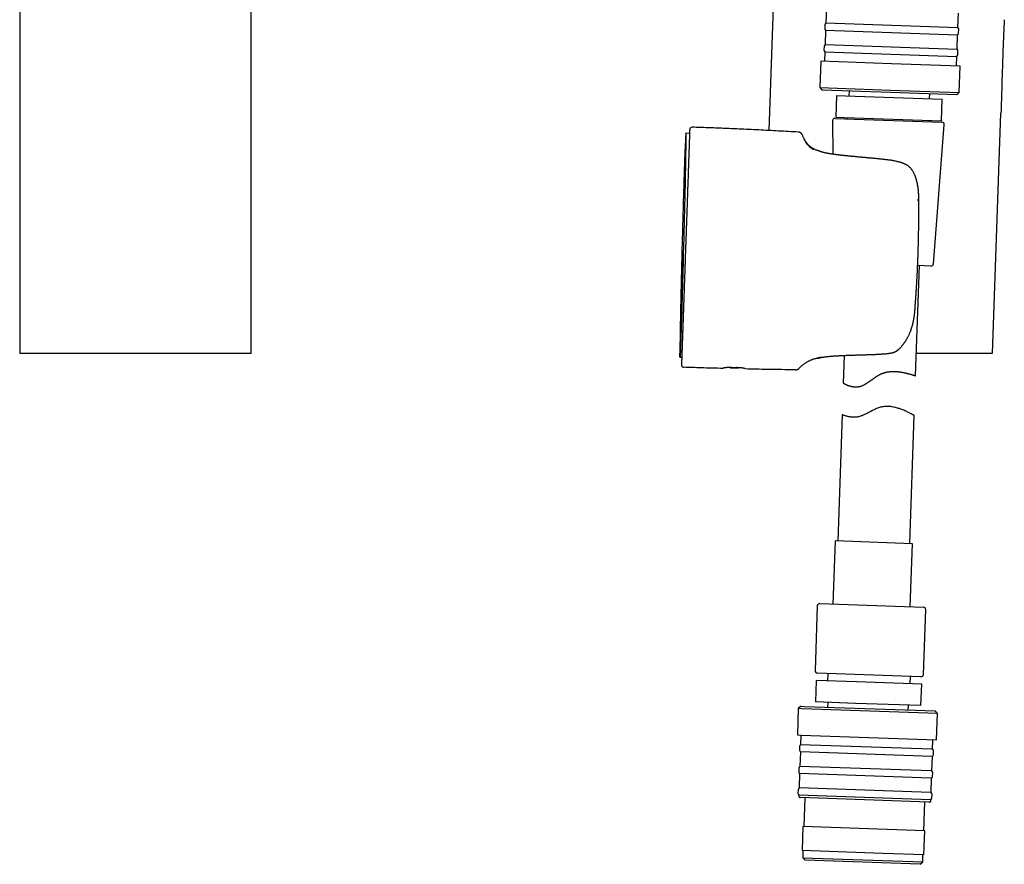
# Model space of a CAD drawing. Header units: millimetres. Extents: x 8 to 785, y 12 to 916.
# Tile 29 of 46: x 464 to 669, y 540 to 715. Entities that reach past the tile are written whole.
import ezdxf

# ---------------------------------------------------------------- set-up
doc = ezdxf.new("R2010")
doc.units = ezdxf.units.MM

msp = doc.modelspace()

# ---------------------------------------------------------------- linework, layer by layer
at = {"color": 7, "linetype": 'Continuous', "lineweight": 30}
for p, q in [((622.14, 765.14), (619.6, 692.25)), ((463.65, 732.28), (463.65, 645.87)), ((511.85, 645.87), (511.85, 732.29)), ((631.58, 717.64), (631.47, 714.64)), ((658.95, 713.68), (659.06, 716.68)), ((631.26, 714.25), (631.23, 713.55)), ((631.47, 714.64), (658.95, 713.68)), ((668.63, 715.31), (668.61, 715.05)), ((631.42, 713.14), (631.31, 710.14)), ((631.42, 713.14), (658.9, 712.18)), ((658.8, 709.18), (658.9, 712.18)), ((659.12, 712.57), (659.14, 713.27)), ((631.1, 709.75), (631.08, 709.05)), ((631.31, 710.14), (658.8, 709.18)), ((631.26, 708.64), (631.19, 706.64)), ((631.26, 708.64), (658.75, 707.68)), ((658.68, 705.68), (658.75, 707.68)), ((658.96, 708.08), (658.98, 708.78)), ((630.44, 706.67), (630.25, 701.17)), ((645.15, 706.16), (630.44, 706.67)), ((659.43, 705.66), (645.15, 706.16)), ((659.23, 700.16), (659.43, 705.66)), ((630.25, 701.17), (630.73, 700.66)), ((630.25, 701.17), (644.96, 700.66)), ((644.94, 700.16), (630.73, 700.66)), ((633.7, 699.55), (633.54, 695.06)), ((633.7, 699.55), (635.55, 699.49)), ((635.55, 699.49), (655.68, 698.79)), ((636.33, 700.46), (636.29, 699.46)), ((658.72, 699.68), (644.94, 700.16)), ((644.96, 700.66), (659.23, 700.16)), ((653.08, 698.88), (653.12, 699.88)), ((658.72, 699.68), (659.23, 700.16)), ((655.53, 694.29), (655.68, 698.79)), ((633.54, 695.06), (635.39, 694.99)), ((635.39, 694.99), (655.53, 694.29)), ((635.93, 694.97), (635.92, 694.67)), ((666.18, 645.87), (667.92, 695.83)), ((632.88, 694.26), (632.94, 687.31)), ((633.4, 694.76), (655.64, 693.98)), ((653.13, 694.07), (653.14, 694.37)), ((653.86, 664.51), (656.12, 693.44)), ((603.1, 691.65), (602.34, 691.67)), ((625.75, 691.91), (625.74, 691.92)), ((626.62, 691.28), (626.62, 691.26)), ((602.2, 686.57), (602.22, 686.57)), ((602.88, 685.19), (602.88, 685.18)), ((602.11, 682.37), (602.09, 682.37)), ((602.6, 677.18), (602.6, 677.16)), ((650.81, 677.7), (650.81, 677.7)), ((601.59, 670.08), (601.49, 666.48)), ((601.87, 666.47), (601.97, 670.07)), ((650.67, 666.29), (650.67, 666.29)), ((601.49, 659.88), (601.57, 662.88)), ((601.61, 662.88), (601.53, 659.88)), ((650.17, 641.19), (650.97, 664.13)), ((653.34, 664.05), (650.58, 664.14)), ((601.95, 658.79), (601.95, 658.76)), ((601.67, 650.76), (601.67, 650.75)), ((601.1, 645.1), (601.14, 646.88)), ((601.14, 646.88), (601.2, 646.88)), ((601.2, 646.88), (601.15, 645.09)), ((645.19, 645.98), (645.18, 645.97)), ((601.15, 645.09), (601.1, 645.1)), ((601.15, 645.09), (601.48, 645.08)), ((635.31, 645.45), (635.11, 639.68)), ((611.6, 642.83), (611.52, 642.93)), ((611.57, 642.93), (611.65, 642.83)), ((611.6, 642.83), (611.65, 642.83)), ((611.65, 642.83), (613.19, 642.79)), ((611.86, 642.93), (612.96, 642.9)), ((613.23, 642.89), (613.19, 642.79)), ((625.17, 642.45), (625.17, 642.44)), ((634.88, 633.11), (633.96, 606.81)), ((648.95, 606.29), (649.88, 632.94)), ((633.41, 606.83), (632.95, 593.71)), ((649.5, 606.27), (633.41, 606.83)), ((649.04, 593.15), (649.5, 606.27)), ((629.69, 593.33), (629.22, 579.84)), ((630.2, 593.81), (651.79, 593.06)), ((651.8, 579.05), (652.27, 592.54)), ((651.28, 578.57), (629.7, 579.32)), ((631.89, 579.24), (631.84, 577.74)), ((649.04, 577.14), (649.09, 578.64)), ((629.45, 577.83), (629.29, 573.33)), ((637.82, 577.53), (629.45, 577.83)), ((651.43, 577.06), (637.82, 577.53)), ((651.28, 572.56), (651.43, 577.06)), ((625.74, 571.95), (625.55, 566.46)), ((626.26, 572.44), (625.74, 571.95)), ((626.54, 571.93), (625.74, 571.95)), ((626.26, 572.44), (627.03, 572.41)), ((654.72, 570.94), (626.54, 571.93)), ((627.03, 572.41), (654.24, 571.46)), ((637.66, 573.04), (629.29, 573.33)), ((631.89, 573.24), (631.85, 572.24)), ((651.28, 572.56), (637.66, 573.04)), ((648.64, 571.65), (648.68, 572.65)), ((654.72, 570.94), (654.24, 571.46)), ((654.53, 565.44), (654.72, 570.94)), ((625.55, 566.46), (626.35, 566.43)), ((626.3, 566.43), (626.23, 564.43)), ((626.35, 566.43), (654.53, 565.44)), ((626.01, 564.04), (625.99, 563.34)), ((653.57, 563.48), (626.23, 564.43)), ((653.71, 563.47), (653.78, 565.47)), ((626.17, 562.93), (626.07, 559.93)), ((653.52, 561.98), (626.17, 562.93)), ((653.66, 561.97), (653.52, 561.98)), ((653.55, 558.97), (653.66, 561.97)), ((653.71, 563.47), (653.57, 563.48)), ((653.87, 562.37), (653.9, 563.06)), ((653.42, 558.98), (626.07, 559.93)), ((625.86, 559.54), (625.83, 558.84)), ((626.02, 558.44), (625.91, 555.44)), ((653.36, 557.48), (626.02, 558.44)), ((653.55, 558.97), (653.42, 558.98)), ((653.71, 557.87), (653.74, 558.57)), ((653.5, 557.48), (653.36, 557.48)), ((653.4, 554.48), (653.5, 557.48)), ((625.7, 555.04), (625.67, 554.34)), ((625.86, 553.94), (625.85, 553.74)), ((653.21, 552.98), (625.86, 553.94)), ((653.26, 554.48), (625.91, 555.44)), ((653.4, 554.48), (653.26, 554.48)), ((653.56, 553.37), (653.58, 554.07)), ((652.89, 552.49), (626.14, 553.43)), ((627.09, 553.39), (626.88, 547.4)), ((651.87, 546.53), (652.08, 552.52)), ((653.03, 552.49), (652.89, 552.49)), ((653.34, 552.98), (653.21, 552.98)), ((653.34, 552.78), (653.34, 552.98)), ((626.68, 547.41), (626.51, 542.41)), ((652.07, 546.52), (626.68, 547.41)), ((651.89, 541.52), (652.07, 546.52)), ((643.36, 541.82), (626.51, 542.41)), ((626.71, 542.4), (626.66, 540.9)), ((651.89, 541.52), (643.36, 541.82)), ((651.64, 540.03), (651.69, 541.53)), ((626.66, 540.9), (627.14, 540.38)), ((626.66, 540.9), (651.64, 540.03)), ((651.12, 539.55), (627.14, 540.38)), ((651.12, 539.55), (651.64, 540.03))]:
    msp.add_line(p, q, dxfattribs=at)
at = {"color": 7, "linetype": 'Continuous', "lineweight": 30, "flags": 128}
for points in [[(601.97, 670.07), (601.98, 670.64), (602, 671.2), (602.01, 671.76), (602.03, 672.33), (602.04, 672.89), (602.06, 673.45), (602.07, 674.01), (602.08, 674.56), (602.1, 675.11), (602.11, 675.66), (602.12, 676.2), (602.13, 676.74), (602.15, 677.28), (602.16, 677.81), (602.17, 678.33), (602.18, 678.85), (602.19, 679.37), (602.2, 679.87), (602.22, 680.37), (602.23, 680.87), (602.24, 681.35), (602.25, 681.83), (602.26, 682.3), (602.26, 682.76), (602.27, 683.22), (602.28, 683.66), (602.29, 684.09), (602.3, 684.52), (602.31, 684.93), (602.31, 685.34), (602.32, 685.73), (602.33, 686.12), (602.33, 686.49), (602.34, 686.85), (602.34, 687.2), (602.35, 687.54), (602.35, 687.87), (602.36, 688.18), (602.36, 688.48), (602.36, 688.77), (602.37, 689.05), (602.37, 689.31), (602.37, 689.56), (602.37, 689.8), (602.37, 690.02), (602.37, 690.23), (602.37, 690.43), (602.37, 690.61), (602.37, 690.78), (602.37, 690.93), (602.37, 691.07), (602.37, 691.19), (602.37, 691.31), (602.37, 691.4), (602.36, 691.48), (602.36, 691.55), (602.36, 691.6), (602.35, 691.64), (602.35, 691.66), (602.34, 691.67), (602.34, 691.66), (602.33, 691.64), (602.33, 691.6), (602.32, 691.55), (602.31, 691.48), (602.31, 691.4), (602.3, 691.31), (602.29, 691.2), (602.28, 691.07), (602.27, 690.93), (602.27, 690.78), (602.26, 690.61), (602.25, 690.43), (602.24, 690.24), (602.23, 690.03), (602.22, 689.8), (602.21, 689.57), (602.2, 689.32), (602.18, 689.05), (602.17, 688.78), (602.16, 688.49), (602.15, 688.19), (602.14, 687.87), (602.12, 687.55), (602.11, 687.21), (602.1, 686.86), (602.08, 686.5), (602.07, 686.12), (602.06, 685.74), (602.04, 685.35), (602.03, 684.94), (602.01, 684.53), (602, 684.1), (601.99, 683.67), (601.97, 683.22), (601.96, 682.77), (601.94, 682.31), (601.93, 681.84), (601.91, 681.36), (601.9, 680.88), (601.88, 680.38), (601.86, 679.88), (601.85, 679.38), (601.83, 678.86), (601.82, 678.34), (601.8, 677.82), (601.79, 677.29), (601.77, 676.75), (601.76, 676.21), (601.74, 675.67), (601.72, 675.12), (601.71, 674.57), (601.69, 674.01), (601.68, 673.46), (601.66, 672.9), (601.65, 672.34), (601.63, 671.77), (601.62, 671.21), (601.6, 670.65), (601.59, 670.08)], [(601.49, 666.48), (601.48, 666.17), (601.48, 665.86), (601.47, 665.55), (601.46, 665.23), (601.45, 664.92), (601.44, 664.61), (601.44, 664.3), (601.43, 663.99), (601.42, 663.68), (601.41, 663.37), (601.41, 663.06), (601.4, 662.75), (601.39, 662.45), (601.38, 662.14), (601.38, 661.84), (601.37, 661.53), (601.36, 661.23), (601.35, 660.93), (601.35, 660.63), (601.34, 660.33), (601.33, 660.03), (601.33, 659.73), (601.32, 659.43), (601.31, 659.14), (601.31, 658.85), (601.3, 658.56), (601.29, 658.27), (601.29, 657.98), (601.28, 657.69), (601.27, 657.41), (601.27, 657.13), (601.26, 656.85), (601.25, 656.57), (601.25, 656.29), (601.24, 656.02), (601.24, 655.75), (601.23, 655.48), (601.23, 655.21), (601.22, 654.94), (601.22, 654.68), (601.21, 654.42), (601.2, 654.16), (601.2, 653.91), (601.19, 653.65), (601.19, 653.41), (601.18, 653.16), (601.18, 652.91), (601.18, 652.67), (601.17, 652.43), (601.17, 652.2), (601.16, 651.97), (601.16, 651.74), (601.15, 651.51), (601.15, 651.29), (601.15, 651.07), (601.14, 650.85), (601.14, 650.64), (601.14, 650.42), (601.13, 650.22), (601.13, 650.01), (601.13, 649.81), (601.12, 649.62), (601.12, 649.42), (601.12, 649.23), (601.11, 649.05), (601.11, 648.87), (601.11, 648.69), (601.11, 648.51), (601.11, 648.34), (601.1, 648.17), (601.1, 648.01), (601.1, 647.85), (601.1, 647.69), (601.1, 647.54), (601.09, 647.39), (601.09, 647.25), (601.09, 647.11), (601.09, 646.97), (601.09, 646.84), (601.09, 646.71), (601.09, 646.59), (601.09, 646.47), (601.09, 646.36), (601.09, 646.24), (601.09, 646.14), (601.09, 646.03), (601.09, 645.94), (601.09, 645.84), (601.09, 645.75), (601.09, 645.67), (601.09, 645.59), (601.09, 645.51), (601.09, 645.44), (601.09, 645.37), (601.09, 645.31), (601.09, 645.25), (601.09, 645.19), (601.1, 645.14), (601.1, 645.1)], [(601.15, 645.09), (601.15, 645.14), (601.16, 645.19), (601.16, 645.24), (601.17, 645.3), (601.17, 645.36), (601.18, 645.43), (601.18, 645.5), (601.18, 645.58), (601.19, 645.66), (601.19, 645.75), (601.2, 645.84), (601.2, 645.93), (601.21, 646.03), (601.22, 646.13), (601.22, 646.24), (601.23, 646.35), (601.23, 646.46), (601.24, 646.58), (601.24, 646.71), (601.25, 646.83), (601.25, 646.97), (601.26, 647.1), (601.27, 647.24), (601.27, 647.39), (601.28, 647.53), (601.29, 647.68), (601.29, 647.84), (601.3, 648), (601.31, 648.16), (601.31, 648.33), (601.32, 648.5), (601.33, 648.68), (601.33, 648.86), (601.34, 649.04), (601.35, 649.22), (601.35, 649.41), (601.36, 649.61), (601.37, 649.8), (601.38, 650), (601.38, 650.21), (601.39, 650.41), (601.4, 650.62), (601.41, 650.84), (601.41, 651.05), (601.42, 651.27), (601.43, 651.5), (601.44, 651.72), (601.45, 651.95), (601.45, 652.19), (601.46, 652.42), (601.47, 652.66), (601.48, 652.9), (601.49, 653.15), (601.49, 653.39), (601.5, 653.64), (601.51, 653.9), (601.52, 654.15), (601.53, 654.41), (601.53, 654.67), (601.54, 654.93), (601.55, 655.2), (601.56, 655.46), (601.57, 655.73), (601.58, 656.01), (601.59, 656.28), (601.59, 656.56), (601.6, 656.83), (601.61, 657.11), (601.62, 657.4), (601.63, 657.68), (601.64, 657.97), (601.65, 658.25), (601.65, 658.54), (601.66, 658.84), (601.67, 659.13), (601.68, 659.42), (601.69, 659.72), (601.7, 660.02), (601.71, 660.31), (601.71, 660.61), (601.72, 660.91), (601.73, 661.22), (601.74, 661.52), (601.75, 661.82), (601.76, 662.13), (601.77, 662.44), (601.77, 662.74), (601.78, 663.05), (601.79, 663.36), (601.8, 663.67), (601.81, 663.98), (601.82, 664.29), (601.83, 664.6), (601.83, 664.91), (601.84, 665.22), (601.85, 665.53), (601.86, 665.85), (601.87, 666.16), (601.87, 666.47)], [(601.57, 662.88), (601.57, 662.97), (601.58, 663.07), (601.58, 663.17), (601.58, 663.26), (601.58, 663.36), (601.59, 663.45), (601.59, 663.55), (601.59, 663.64), (601.59, 663.73), (601.6, 663.81), (601.6, 663.9), (601.6, 663.98), (601.61, 664.06), (601.61, 664.14), (601.61, 664.22), (601.61, 664.29), (601.62, 664.36), (601.62, 664.43), (601.62, 664.49), (601.62, 664.55), (601.62, 664.61), (601.63, 664.66), (601.63, 664.71), (601.63, 664.76), (601.63, 664.8), (601.63, 664.84), (601.64, 664.87), (601.64, 664.9), (601.64, 664.92), (601.64, 664.94), (601.64, 664.96), (601.64, 664.97), (601.64, 664.97), (601.64, 664.98), (601.65, 664.97), (601.65, 664.97), (601.65, 664.96), (601.65, 664.94), (601.65, 664.92), (601.65, 664.9), (601.65, 664.87), (601.65, 664.83), (601.65, 664.8), (601.65, 664.76), (601.65, 664.71), (601.65, 664.66), (601.65, 664.61), (601.64, 664.55), (601.64, 664.49), (601.64, 664.43), (601.64, 664.36), (601.64, 664.29), (601.64, 664.22), (601.64, 664.14), (601.64, 664.06), (601.63, 663.98), (601.63, 663.9), (601.63, 663.81), (601.63, 663.73), (601.63, 663.64), (601.62, 663.54), (601.62, 663.45), (601.62, 663.36), (601.62, 663.26), (601.62, 663.17), (601.61, 663.07), (601.61, 662.97), (601.61, 662.88)], [(601.53, 659.88), (601.53, 659.78), (601.52, 659.68), (601.52, 659.59), (601.52, 659.49), (601.52, 659.4), (601.51, 659.3), (601.51, 659.21), (601.51, 659.12), (601.51, 659.03), (601.5, 658.94), (601.5, 658.86), (601.5, 658.77), (601.5, 658.69), (601.49, 658.61), (601.49, 658.54), (601.49, 658.46), (601.49, 658.39), (601.48, 658.33), (601.48, 658.26), (601.48, 658.2), (601.48, 658.15), (601.47, 658.09), (601.47, 658.04), (601.47, 658), (601.47, 657.96), (601.47, 657.92), (601.46, 657.89), (601.46, 657.86), (601.46, 657.83), (601.46, 657.81), (601.46, 657.8), (601.46, 657.79), (601.46, 657.78), (601.46, 657.78), (601.46, 657.78), (601.45, 657.79), (601.45, 657.8), (601.45, 657.82), (601.45, 657.84), (601.45, 657.86), (601.45, 657.89), (601.45, 657.92), (601.45, 657.96), (601.45, 658), (601.45, 658.04), (601.45, 658.09), (601.46, 658.15), (601.46, 658.2), (601.46, 658.26), (601.46, 658.33), (601.46, 658.39), (601.46, 658.46), (601.46, 658.54), (601.46, 658.61), (601.46, 658.69), (601.47, 658.77), (601.47, 658.86), (601.47, 658.94), (601.47, 659.03), (601.47, 659.12), (601.48, 659.21), (601.48, 659.3), (601.48, 659.4), (601.48, 659.49), (601.49, 659.59), (601.49, 659.69), (601.49, 659.78), (601.49, 659.88)], [(629.69, 644.85), (629.76, 644.87), (629.77, 644.87)], [(625.87, 642.73), (625.87, 642.73), (625.92, 642.78)], [(649.88, 632.94), (649.88, 632.94), (649.87, 632.95), (649.85, 632.96), (649.82, 632.98), (649.77, 633), (649.72, 633.03), (649.66, 633.07), (649.58, 633.11), (649.5, 633.16), (649.4, 633.21), (649.3, 633.26), (649.19, 633.32), (649.07, 633.38), (648.94, 633.45), (648.8, 633.52), (648.65, 633.59), (648.5, 633.67), (648.32, 633.75), (648.13, 633.84), (647.94, 633.93), (647.73, 634.02), (647.51, 634.11), (647.29, 634.19), (647.05, 634.28), (646.81, 634.37), (646.6, 634.43), (646.39, 634.5), (646.17, 634.56), (645.94, 634.61), (645.71, 634.67), (645.47, 634.71), (645.22, 634.75), (644.97, 634.79), (644.78, 634.8), (644.59, 634.82), (644.4, 634.82), (644.2, 634.83), (644, 634.82), (643.8, 634.81), (643.6, 634.79), (643.39, 634.77), (643.2, 634.73), (643, 634.7), (642.81, 634.65), (642.61, 634.59), (642.41, 634.53), (642.22, 634.46), (642.03, 634.38), (641.84, 634.3), (641.67, 634.22), (641.5, 634.14), (641.17, 633.97), (640.85, 633.8), (640.52, 633.62), (640.2, 633.45), (640.04, 633.36), (639.87, 633.28), (639.71, 633.2), (639.55, 633.12), (639.38, 633.05), (639.22, 632.98), (639.04, 632.9), (638.85, 632.84), (638.67, 632.78), (638.49, 632.73), (638.3, 632.68), (638.12, 632.65), (637.94, 632.62), (637.76, 632.6), (637.59, 632.59), (637.43, 632.58), (637.27, 632.58), (637.11, 632.59), (636.95, 632.6), (636.81, 632.61), (636.66, 632.62), (636.52, 632.64), (636.38, 632.67), (636.24, 632.69), (636.11, 632.72), (635.99, 632.75), (635.83, 632.79), (635.68, 632.83), (635.58, 632.86), (635.48, 632.89), (635.39, 632.92), (635.31, 632.94), (635.24, 632.97), (635.17, 632.99), (635.11, 633.02), (635.05, 633.04), (634.99, 633.06), (634.94, 633.08), (634.91, 633.09), (634.89, 633.1), (634.88, 633.1), (634.88, 633.11), (634.88, 633.11)]]:
    msp.add_lwpolyline(points, dxfattribs=at)
at = {"color": 7, "linetype": 'Continuous', "lineweight": 30}
for centre, radius, start, end in [((631.73, 713.53), 0.5, 178, 231.1301), ((631.76, 714.23), 0.5, 124.8699, 178), ((658.64, 713.29), 0.5, 358, 51.1301), ((658.62, 712.59), 0.5, 304.8699, 358), ((631.6, 709.73), 0.5, 124.8699, 178), ((631.58, 709.03), 0.5, 178, 231.1301), ((658.46, 708.09), 0.5, 304.8699, 358), ((658.48, 708.79), 0.5, 358, 51.1301), ((603.63, 692.44), 0.5, 87.9713, 178), ((633.38, 694.26), 0.5, 88, 180.4813), ((655.63, 693.48), 0.5, 355.5187, 88), ((697.7, 681.97), 95.61, 177.2415, 179.7585), ((506.61, 686.97), 95.61, 357.2415, 359.7585), ((653.36, 664.55), 0.5, 268, 355.5187), ((644.98, 646.95), 1, 279.1048, 281.5572), ((601.92, 643.47), 0.5, 178, 268.0287), ((625.18, 643.44), 1, 269.3619, 302.5924), ((630.19, 593.31), 0.5, 88, 178), ((651.77, 592.56), 0.5, 358, 88), ((629.72, 579.82), 0.5, 178, 268), ((651.3, 579.07), 0.5, 268, 358), ((626.51, 564.02), 0.5, 124.8699, 178), ((626.49, 563.32), 0.5, 178, 231.1301), ((653.37, 562.38), 0.5, 304.8699, 358), ((653.4, 563.08), 0.5, 358, 51.1301), ((626.36, 559.52), 0.5, 124.8699, 178), ((626.33, 558.82), 0.5, 178, 231.1301), ((653.21, 557.89), 0.5, 304.8699, 358), ((653.24, 558.59), 0.5, 358, 51.1301), ((626.17, 554.33), 0.5, 178, 231.1301), ((626.2, 555.03), 0.5, 124.8699, 178), ((626.15, 553.73), 0.3, 178, 268), ((653.08, 554.09), 0.5, 358, 51.1301), ((653.04, 552.79), 0.3, 268, 358), ((653.06, 553.39), 0.5, 304.8699, 358)]:
    msp.add_arc(centre, radius, start, end, dxfattribs=at)
for points, knots in [([(668.61, 715.05), (668.57, 714.33), (668.5, 712.9), (668.41, 710.74), (668.32, 708.59), (668.25, 706.44), (668.18, 704.07), (668.1, 701.47), (668.02, 698.65), (667.95, 696.77), (667.92, 695.83)], [0, 0, 0, 0, 0.111996, 0.223989, 0.335984, 0.447983, 0.559985, 0.706658, 0.853331, 1, 1, 1, 1]), ([(625.74, 691.92), (624.37, 691.99), (621.62, 692.15), (617.49, 692.36), (613.67, 692.54), (610.13, 692.69), (606.89, 692.83), (604.73, 692.9), (603.65, 692.94)], [0, 0, 0, 0, 0.1866766, 0.3733505, 0.5600199, 0.7066846, 0.8533449, 1, 1, 1, 1]), ([(603.13, 692.46), (603.13, 692.46), (603.13, 692.46), (603.13, 692.44), (603.13, 692.4), (603.13, 692.36), (603.12, 692.3), (603.12, 692.23), (603.12, 692.15), (603.12, 692.05), (603.11, 691.95), (603.11, 691.86), (603.11, 691.77), (603.1, 691.67), (603.1, 691.57), (603.1, 691.47), (603.09, 691.35), (603.09, 691.22), (603.08, 691.06), (603.08, 690.88), (603.07, 690.69), (603.06, 690.55), (603.06, 690.48)], [0, 0, 0, 0, 0.055288, 0.110691, 0.166246, 0.221986, 0.277947, 0.333156, 0.388643, 0.444439, 0.500574, 0.539971, 0.579429, 0.61896, 0.658573, 0.698278, 0.738086, 0.778005, 0.833095, 0.888442, 0.944068, 1, 1, 1, 1]), ([(626.62, 691.26), (626.62, 691.27), (626.61, 691.28), (626.61, 691.3), (626.6, 691.32), (626.58, 691.35), (626.57, 691.38), (626.56, 691.41), (626.53, 691.45), (626.51, 691.49), (626.48, 691.53), (626.44, 691.57), (626.41, 691.61), (626.38, 691.64), (626.35, 691.67), (626.34, 691.68), (626.32, 691.69), (626.3, 691.71), (626.27, 691.73), (626.23, 691.76), (626.19, 691.78), (626.16, 691.8), (626.13, 691.81), (626.1, 691.83), (626.08, 691.84), (626.06, 691.84), (626.05, 691.85), (626.03, 691.86), (626.01, 691.86), (625.98, 691.87), (625.93, 691.89), (625.89, 691.9), (625.84, 691.91), (625.8, 691.91), (625.77, 691.91), (625.75, 691.92), (625.74, 691.92), (625.73, 691.92)], [0, 0, 0, 0, 0.007078, 0.025208, 0.044927, 0.063342, 0.080306, 0.114, 0.153482, 0.196981, 0.241106, 0.282905, 0.320242, 0.351873, 0.37626, 0.386808, 0.400374, 0.423984, 0.454222, 0.486188, 0.529352, 0.56703, 0.597202, 0.629072, 0.662576, 0.690361, 0.709814, 0.733207, 0.764652, 0.804764, 0.847669, 0.891074, 0.930232, 0.954365, 0.974999, 0.991605, 1, 1, 1, 1]), ([(629.78, 688.08), (629.77, 688.08), (629.67, 688.11), (629.48, 688.19), (629.2, 688.31), (628.94, 688.44), (628.7, 688.58), (628.49, 688.72), (628.31, 688.85), (628.13, 689), (627.96, 689.15), (627.8, 689.31), (627.65, 689.47), (627.51, 689.64), (627.38, 689.82), (627.24, 690.02), (627.11, 690.22), (626.99, 690.44), (626.88, 690.66), (626.78, 690.87), (626.7, 691.07), (626.64, 691.21), (626.62, 691.28)], [0, 0, 0, 0, 0.004219, 0.069268, 0.133256, 0.196461, 0.259207, 0.308432, 0.357809, 0.40756, 0.457922, 0.503611, 0.550173, 0.5978, 0.646685, 0.697022, 0.749007, 0.802832, 0.858686, 0.904294, 0.951369, 1, 1, 1, 1]), ([(603.06, 690.48), (603.06, 690.4), (603.05, 690.24), (603.04, 689.98), (603.03, 689.71), (603.02, 689.44), (603.01, 689.15), (603, 688.85), (602.99, 688.54), (602.98, 688.24), (602.97, 687.96), (602.96, 687.7), (602.95, 687.43), (602.95, 687.16), (602.94, 686.88), (602.92, 686.58), (602.91, 686.26), (602.9, 685.91), (602.89, 685.55), (602.88, 685.31), (602.88, 685.19)], [0, 0, 0, 0, 0.063288, 0.126285, 0.189027, 0.251547, 0.313882, 0.376067, 0.438138, 0.50013, 0.547788, 0.595189, 0.642349, 0.689286, 0.736018, 0.782561, 0.8372, 0.891632, 0.945888, 1, 1, 1, 1]), ([(626.88, 690.58), (626.91, 690.51), (626.99, 690.32), (627.2, 689.92), (627.47, 689.56), (627.61, 689.37)], [0, 0, 0, 0, 0.208134, 0.610817, 1, 1, 1, 1]), ([(627.61, 689.37), (627.66, 689.31), (627.78, 689.17), (627.97, 688.97), (628.23, 688.73), (628.55, 688.48), (628.87, 688.3), (629, 688.22)], [0, 0, 0, 0, 0.186974, 0.362965, 0.528604, 0.796346, 1, 1, 1, 1]), ([(631.12, 687.64), (631.06, 687.66), (630.94, 687.69), (630.78, 687.73), (630.64, 687.77), (630.51, 687.81), (630.4, 687.85), (630.33, 687.87), (630.29, 687.88), (630.27, 687.89), (630.25, 687.9), (630.23, 687.9), (630.22, 687.91), (630.2, 687.91), (630.19, 687.92), (630.13, 687.94), (630.05, 687.97), (629.95, 688.01), (629.87, 688.04), (629.82, 688.06), (629.78, 688.07), (629.78, 688.07), (629.78, 688.08)], [0, 0, 0, 0, 0.068011, 0.134469, 0.199522, 0.263295, 0.31844, 0.372738, 0.383309, 0.39385, 0.404361, 0.414843, 0.425295, 0.435719, 0.446115, 0.456482, 0.548808, 0.640183, 0.730808, 0.820868, 0.910541, 1, 1, 1, 1]), ([(631.15, 687.64), (631.11, 687.64), (631.04, 687.66), (630.93, 687.69), (630.84, 687.71), (630.79, 687.73), (630.77, 687.73)], [0, 0, 0, 0, 0.273557, 0.569458, 0.848026, 1, 1, 1, 1]), ([(646.92, 685.63), (646.87, 685.65), (646.72, 685.69), (646.46, 685.76), (646.16, 685.83), (645.86, 685.89), (645.57, 685.95), (645.29, 686), (645, 686.05), (644.71, 686.09), (644.41, 686.13), (644.12, 686.16), (643.84, 686.19), (643.54, 686.23), (643.23, 686.26), (642.9, 686.3), (642.58, 686.33), (642.27, 686.36), (641.98, 686.39), (641.69, 686.42), (641.43, 686.44), (641.17, 686.47), (640.91, 686.49), (640.66, 686.51), (640.4, 686.54), (640.16, 686.56), (639.94, 686.58), (639.73, 686.6), (639.54, 686.62), (639.36, 686.63), (639.19, 686.65), (638.97, 686.67), (638.71, 686.69), (638.4, 686.72), (638.08, 686.75), (637.77, 686.78), (637.48, 686.81), (637.19, 686.83), (636.9, 686.86), (636.63, 686.89), (636.36, 686.91), (636.17, 686.93), (636.05, 686.95), (635.99, 686.95), (635.94, 686.96), (635.9, 686.96), (635.87, 686.96), (635.83, 686.97), (635.8, 686.97), (635.76, 686.98), (635.71, 686.98), (635.65, 686.99), (635.59, 686.99), (635.52, 687), (635.45, 687.01), (635.36, 687.02), (635.25, 687.03), (635.14, 687.04), (635.02, 687.05), (634.89, 687.07), (634.75, 687.08), (634.6, 687.1), (634.43, 687.12), (634.24, 687.14), (634.05, 687.17), (633.85, 687.19), (633.65, 687.22), (633.45, 687.24), (633.25, 687.27), (633.04, 687.3), (632.84, 687.33), (632.63, 687.36), (632.42, 687.39), (632.21, 687.42), (632.01, 687.46), (631.82, 687.49), (631.63, 687.53), (631.45, 687.57), (631.29, 687.6), (631.19, 687.63), (631.15, 687.64)], [0, 0, 0, 0, 0.009709, 0.027937, 0.045596, 0.062726, 0.079363, 0.095538, 0.111277, 0.128115, 0.144481, 0.160401, 0.175894, 0.190974, 0.209581, 0.22754, 0.244858, 0.261544, 0.277604, 0.292773, 0.307349, 0.321336, 0.334737, 0.349309, 0.363127, 0.376192, 0.388507, 0.400072, 0.410703, 0.420614, 0.429858, 0.43909, 0.456031, 0.473553, 0.491658, 0.510346, 0.526658, 0.543391, 0.560472, 0.577022, 0.592773, 0.607726, 0.611957, 0.615681, 0.618791, 0.621287, 0.623168, 0.625146, 0.627401, 0.629959, 0.633036, 0.63646, 0.640231, 0.644531, 0.649494, 0.655317, 0.661846, 0.669082, 0.677024, 0.685671, 0.695024, 0.705082, 0.71696, 0.729689, 0.74327, 0.757702, 0.772983, 0.787612, 0.802943, 0.818973, 0.835703, 0.853131, 0.871257, 0.89008, 0.907947, 0.926398, 0.945435, 0.965057, 0.985266, 1, 1, 1, 1]), ([(602.88, 685.18), (602.87, 685.05), (602.86, 684.8), (602.85, 684.4), (602.83, 684), (602.82, 683.58), (602.81, 683.16), (602.79, 682.74), (602.78, 682.31), (602.76, 681.87), (602.75, 681.58), (602.75, 681.43)], [0, 0, 0, 0, 0.111429, 0.223164, 0.335289, 0.447884, 0.56072, 0.671057, 0.780999, 0.890621, 1, 1, 1, 1]), ([(648.32, 685.06), (648.28, 685.08), (648.2, 685.12), (648.1, 685.18), (648, 685.22), (647.92, 685.26), (647.86, 685.29), (647.81, 685.31), (647.77, 685.33), (647.72, 685.35), (647.67, 685.37), (647.6, 685.4), (647.52, 685.43), (647.43, 685.46), (647.33, 685.5), (647.22, 685.54), (647.1, 685.58), (647.01, 685.6), (646.97, 685.62)], [0, 0, 0, 0, 0.0929161, 0.1760306, 0.2493621, 0.3129359, 0.3560624, 0.3932012, 0.4243682, 0.4542508, 0.4953924, 0.5442535, 0.600827, 0.6651186, 0.7371431, 0.8169253, 0.9045106, 1, 1, 1, 1]), ([(650.81, 677.7), (650.81, 677.71), (650.81, 677.75), (650.81, 677.81), (650.81, 677.87), (650.81, 677.92), (650.81, 677.95), (650.81, 677.98), (650.82, 677.99), (650.82, 678.01), (650.82, 678.03), (650.82, 678.05), (650.82, 678.07), (650.82, 678.11), (650.82, 678.17), (650.82, 678.23), (650.82, 678.33), (650.82, 678.46), (650.82, 678.59), (650.82, 678.7), (650.81, 678.78), (650.81, 678.86), (650.81, 678.94), (650.8, 679.02), (650.8, 679.09), (650.79, 679.16), (650.79, 679.22), (650.79, 679.28), (650.78, 679.34), (650.78, 679.39), (650.78, 679.44), (650.77, 679.47), (650.77, 679.5), (650.77, 679.53), (650.77, 679.57), (650.76, 679.62), (650.76, 679.68), (650.75, 679.74), (650.74, 679.81), (650.74, 679.88), (650.73, 679.94), (650.72, 680.01), (650.72, 680.07), (650.71, 680.13), (650.7, 680.19), (650.69, 680.26), (650.68, 680.36), (650.66, 680.47), (650.64, 680.58), (650.63, 680.67), (650.61, 680.77), (650.59, 680.85), (650.58, 680.94), (650.56, 681.01), (650.55, 681.07), (650.54, 681.13), (650.53, 681.18), (650.52, 681.25), (650.5, 681.32), (650.48, 681.42), (650.45, 681.52), (650.43, 681.62), (650.41, 681.71), (650.39, 681.79), (650.37, 681.85), (650.35, 681.92), (650.33, 682.01), (650.29, 682.12), (650.26, 682.25), (650.21, 682.38), (650.16, 682.53), (650.11, 682.69), (650.05, 682.84), (649.97, 683.03), (649.88, 683.24), (649.77, 683.46), (649.65, 683.67), (649.56, 683.83), (649.49, 683.94), (649.44, 683.99), (649.41, 684.05), (649.38, 684.09), (649.35, 684.13), (649.32, 684.16), (649.29, 684.2), (649.25, 684.25), (649.21, 684.3), (649.12, 684.41), (649.02, 684.51), (648.92, 684.6), (648.87, 684.66), (648.82, 684.7), (648.76, 684.75), (648.7, 684.8), (648.64, 684.85), (648.58, 684.89), (648.52, 684.94), (648.47, 684.97), (648.44, 684.99), (648.41, 685), (648.39, 685.02), (648.36, 685.04), (648.33, 685.05), (648.33, 685.06)], [0, 0, 0, 0, 0.004575, 0.013916, 0.021672, 0.027826, 0.0318, 0.034589, 0.036306, 0.038109, 0.040292, 0.042858, 0.045807, 0.049142, 0.057265, 0.065562, 0.073613, 0.093941, 0.112667, 0.123156, 0.133172, 0.14274, 0.152299, 0.16212, 0.172768, 0.179384, 0.18647, 0.194024, 0.201853, 0.208558, 0.213861, 0.217578, 0.220531, 0.224419, 0.229387, 0.235436, 0.243219, 0.251203, 0.259304, 0.267521, 0.275852, 0.284296, 0.292166, 0.298668, 0.305688, 0.313344, 0.327312, 0.34194, 0.355149, 0.366949, 0.377351, 0.389602, 0.400308, 0.409572, 0.41745, 0.423059, 0.429656, 0.437664, 0.447627, 0.459529, 0.473351, 0.48641, 0.497744, 0.507373, 0.515313, 0.521655, 0.535048, 0.549892, 0.566181, 0.583917, 0.603106, 0.623758, 0.645051, 0.665915, 0.697855, 0.728786, 0.75871, 0.7876, 0.797711, 0.806699, 0.814564, 0.821307, 0.826931, 0.831795, 0.837565, 0.845384, 0.855053, 0.865039, 0.896217, 0.90728, 0.916901, 0.925105, 0.933407, 0.943209, 0.95341, 0.963496, 0.973053, 0.981277, 0.984022, 0.987098, 0.991263, 0.996531, 1, 1, 1, 1]), ([(602.75, 681.43), (602.74, 681.28), (602.73, 680.99), (602.71, 680.53), (602.7, 680.08), (602.68, 679.61), (602.66, 679.13), (602.65, 678.66), (602.63, 678.17), (602.61, 677.68), (602.6, 677.35), (602.6, 677.18)], [0, 0, 0, 0, 0.109228, 0.219003, 0.329392, 0.440461, 0.552278, 0.662887, 0.774338, 0.88669, 1, 1, 1, 1]), ([(602.6, 677.16), (602.59, 676.98), (602.58, 676.62), (602.56, 676.07), (602.54, 675.52), (602.52, 674.95), (602.5, 674.44), (602.49, 674), (602.47, 673.61), (602.46, 673.23), (602.45, 672.84), (602.43, 672.46), (602.42, 671.99), (602.4, 671.43), (602.37, 670.76), (602.35, 670.08), (602.32, 669.39), (602.3, 668.69), (602.28, 668.21), (602.28, 667.98)], [0, 0, 0, 0, 0.060504, 0.121566, 0.183218, 0.245489, 0.308409, 0.349972, 0.391833, 0.434, 0.476479, 0.517526, 0.556851, 0.627902, 0.700041, 0.773294, 0.847688, 0.923249, 1, 1, 1, 1]), ([(650.64, 677.93), (650.64, 677.91), (650.64, 677.88), (650.65, 677.84), (650.65, 677.8), (650.65, 677.76), (650.65, 677.73), (650.66, 677.7), (650.66, 677.68), (650.66, 677.65), (650.66, 677.61), (650.66, 677.58), (650.66, 677.57)], [0, 0, 0, 0, 0.127564, 0.245928, 0.355095, 0.455073, 0.545871, 0.6275, 0.699975, 0.763321, 0.885106, 1, 1, 1, 1]), ([(650.67, 666.29), (650.67, 666.42), (650.68, 666.7), (650.7, 667.09), (650.71, 667.48), (650.72, 667.84), (650.73, 668.2), (650.74, 668.53), (650.74, 668.83), (650.75, 669.12), (650.76, 669.4), (650.76, 669.66), (650.77, 669.9), (650.77, 670.14), (650.78, 670.35), (650.78, 670.56), (650.79, 670.75), (650.79, 670.91), (650.79, 671.06), (650.79, 671.18), (650.79, 671.3), (650.8, 671.42), (650.8, 671.57), (650.8, 671.74), (650.8, 671.95), (650.81, 672.17), (650.81, 672.41), (650.81, 672.66), (650.81, 672.92), (650.82, 673.2), (650.82, 673.48), (650.82, 673.77), (650.82, 674.08), (650.82, 674.41), (650.82, 674.75), (650.82, 675.1), (650.82, 675.46), (650.82, 675.84), (650.82, 676.23), (650.82, 676.64), (650.82, 677.05), (650.81, 677.41), (650.81, 677.62), (650.81, 677.7)], [0, 0, 0, 0, 0.036299, 0.071221, 0.104768, 0.13694, 0.167736, 0.197157, 0.223638, 0.248896, 0.272932, 0.295746, 0.317337, 0.337707, 0.356855, 0.374781, 0.391485, 0.406968, 0.418275, 0.428829, 0.438884, 0.449566, 0.461005, 0.477647, 0.495669, 0.515071, 0.535854, 0.558016, 0.581558, 0.605019, 0.629708, 0.655623, 0.682765, 0.711135, 0.740732, 0.771557, 0.803609, 0.836889, 0.871397, 0.906484, 0.942756, 0.980214, 1, 1, 1, 1]), ([(602.28, 667.98), (602.27, 667.77), (602.25, 667.37), (602.23, 666.76), (602.21, 666.17), (602.19, 665.58), (602.17, 665.07), (602.16, 664.63), (602.15, 664.26), (602.13, 663.89), (602.12, 663.52), (602.11, 663.14), (602.09, 662.69), (602.07, 662.17), (602.05, 661.58), (602.03, 661.01), (602.01, 660.44), (601.99, 659.88), (601.97, 659.33), (601.96, 658.97), (601.95, 658.79)], [0, 0, 0, 0, 0.065789, 0.130679, 0.194686, 0.257825, 0.320112, 0.360442, 0.400418, 0.440046, 0.479331, 0.520055, 0.562539, 0.626971, 0.69071, 0.753783, 0.816219, 0.878047, 0.939297, 1, 1, 1, 1]), ([(649.99, 654.53), (650, 654.65), (650.02, 654.9), (650.05, 655.28), (650.08, 655.67), (650.1, 656.04), (650.13, 656.4), (650.16, 656.73), (650.18, 657.05), (650.2, 657.34), (650.22, 657.62), (650.24, 657.88), (650.25, 658.13), (650.27, 658.37), (650.28, 658.59), (650.3, 658.8), (650.31, 658.99), (650.32, 659.16), (650.33, 659.31), (650.34, 659.43), (650.34, 659.55), (650.35, 659.68), (650.36, 659.83), (650.37, 660), (650.38, 660.21), (650.4, 660.44), (650.41, 660.68), (650.43, 660.94), (650.44, 661.2), (650.46, 661.48), (650.47, 661.77), (650.49, 662.07), (650.5, 662.39), (650.52, 662.72), (650.54, 663.06), (650.55, 663.42), (650.57, 663.79), (650.59, 664.18), (650.6, 664.57), (650.62, 664.98), (650.64, 665.41), (650.65, 665.84), (650.66, 666.14), (650.67, 666.29)], [0, 0, 0, 0, 0.029501, 0.063997, 0.097134, 0.128912, 0.159331, 0.188392, 0.214548, 0.239497, 0.263239, 0.285773, 0.307101, 0.327221, 0.346135, 0.363841, 0.380341, 0.395634, 0.406803, 0.417228, 0.42716, 0.43771, 0.449008, 0.465446, 0.483246, 0.50241, 0.522936, 0.544826, 0.568079, 0.591252, 0.615637, 0.641234, 0.668043, 0.696063, 0.725297, 0.755742, 0.7874, 0.820271, 0.854354, 0.88901, 0.924836, 0.961833, 1, 1, 1, 1]), ([(601.95, 658.76), (601.95, 658.6), (601.94, 658.26), (601.92, 657.77), (601.9, 657.28), (601.88, 656.79), (601.87, 656.32), (601.85, 655.85), (601.84, 655.39), (601.82, 654.94), (601.81, 654.52), (601.79, 654.12), (601.78, 653.74), (601.77, 653.37), (601.75, 653.01), (601.74, 652.65), (601.73, 652.29), (601.71, 651.91), (601.7, 651.51), (601.69, 651.13), (601.68, 650.89), (601.67, 650.76)], [0, 0, 0, 0, 0.056828, 0.11339, 0.169717, 0.225842, 0.281798, 0.336621, 0.391344, 0.445998, 0.500616, 0.548279, 0.59566, 0.64278, 0.689661, 0.736327, 0.7828, 0.837356, 0.891715, 0.945917, 1, 1, 1, 1]), ([(646.87, 646.93), (646.91, 646.97), (647, 647.06), (647.13, 647.2), (647.26, 647.35), (647.38, 647.5), (647.49, 647.64), (647.6, 647.78), (647.7, 647.91), (647.8, 648.05), (647.89, 648.18), (647.96, 648.28), (648.02, 648.37), (648.07, 648.44), (648.11, 648.5), (648.14, 648.55), (648.16, 648.59), (648.18, 648.61), (648.19, 648.63), (648.2, 648.65), (648.22, 648.69), (648.25, 648.73), (648.3, 648.83), (648.39, 648.98), (648.51, 649.19), (648.62, 649.41), (648.74, 649.64), (648.86, 649.89), (648.97, 650.15), (649.09, 650.44), (649.21, 650.76), (649.33, 651.12), (649.42, 651.39), (649.47, 651.58), (649.5, 651.68), (649.52, 651.77), (649.55, 651.86), (649.56, 651.93), (649.58, 651.98), (649.58, 652.01), (649.59, 652.04), (649.6, 652.06), (649.6, 652.08), (649.61, 652.11), (649.62, 652.16), (649.63, 652.22), (649.65, 652.28), (649.67, 652.35), (649.68, 652.43), (649.7, 652.51), (649.72, 652.6), (649.74, 652.71), (649.76, 652.82), (649.78, 652.95), (649.81, 653.1), (649.84, 653.27), (649.86, 653.45), (649.89, 653.65), (649.92, 653.86), (649.94, 654.09), (649.97, 654.31), (649.98, 654.46), (649.99, 654.53)], [0, 0, 0, 0, 0.020961, 0.046694, 0.071061, 0.094064, 0.115704, 0.135983, 0.158137, 0.178403, 0.196784, 0.21328, 0.225121, 0.235525, 0.244274, 0.251371, 0.256816, 0.259487, 0.261521, 0.264433, 0.268841, 0.274743, 0.281514, 0.310294, 0.338411, 0.367786, 0.398693, 0.432419, 0.466414, 0.50055, 0.544181, 0.588467, 0.633763, 0.645893, 0.658094, 0.670296, 0.681117, 0.690031, 0.694835, 0.698824, 0.701997, 0.704355, 0.706483, 0.709599, 0.715919, 0.723551, 0.731634, 0.740168, 0.749152, 0.758587, 0.770285, 0.782611, 0.796, 0.810739, 0.829122, 0.849242, 0.871093, 0.894672, 0.919964, 0.946942, 0.975576, 1, 1, 1, 1]), ([(649.99, 654.53), (649.99, 654.53), (649.99, 654.53), (649.99, 654.53), (649.99, 654.53)], [0, 0, 0, 0, 0.219801, 1, 1, 1, 1]), ([(601.67, 650.75), (601.67, 650.61), (601.66, 650.34), (601.65, 649.94), (601.63, 649.54), (601.62, 649.16), (601.61, 648.79), (601.59, 648.43), (601.58, 648.07), (601.57, 647.77), (601.56, 647.52), (601.55, 647.32), (601.55, 647.12), (601.54, 646.93), (601.53, 646.74), (601.53, 646.55), (601.52, 646.35), (601.51, 646.13), (601.5, 645.9), (601.5, 645.68), (601.49, 645.45), (601.48, 645.23), (601.47, 645.01), (601.47, 644.81), (601.46, 644.62), (601.45, 644.44), (601.45, 644.28), (601.44, 644.14), (601.44, 644.02), (601.44, 643.93), (601.43, 643.86), (601.43, 643.79), (601.43, 643.73), (601.43, 643.68), (601.43, 643.63), (601.42, 643.59), (601.42, 643.55), (601.42, 643.51), (601.42, 643.5), (601.42, 643.49), (601.42, 643.49)], [0, 0, 0, 0, 0.030726, 0.061548, 0.092487, 0.123565, 0.154805, 0.186228, 0.217855, 0.249707, 0.269543, 0.289392, 0.30926, 0.329151, 0.349071, 0.369023, 0.389012, 0.416567, 0.444212, 0.471961, 0.499825, 0.531689, 0.563336, 0.594782, 0.626048, 0.65715, 0.688108, 0.718942, 0.74967, 0.770034, 0.790317, 0.810527, 0.830669, 0.850749, 0.870774, 0.890749, 0.918144, 0.945474, 0.972753, 1, 1, 1, 1]), ([(486.17, 645.87), (485.54, 645.87), (484.28, 645.87), (482.42, 645.87), (480.59, 645.87), (478.8, 645.87), (477.05, 645.87), (475.37, 645.87), (473.78, 645.87), (472.29, 645.87), (470.89, 645.87), (469.59, 645.87), (468.4, 645.87), (467.33, 645.87), (466.39, 645.87), (465.58, 645.87), (464.9, 645.87), (464.36, 645.87), (463.97, 645.87), (463.73, 645.87), (463.64, 645.87), (463.66, 645.87), (463.66, 645.87)], [0, 0, 0, 0, 0.052279, 0.104277, 0.156325, 0.208756, 0.261894, 0.314737, 0.366882, 0.418649, 0.470364, 0.522352, 0.574859, 0.626884, 0.678752, 0.730789, 0.78332, 0.835877, 0.88795, 0.939865, 0.991949, 1, 1, 1, 1]), ([(511.85, 645.87), (511.84, 645.87), (511.82, 645.87), (511.62, 645.87), (511.28, 645.87), (510.79, 645.87), (510.16, 645.87), (509.38, 645.87), (508.48, 645.87), (507.45, 645.87), (506.3, 645.87), (505.03, 645.87), (503.65, 645.87), (502.18, 645.87), (500.62, 645.87), (498.99, 645.87), (497.28, 645.87), (495.5, 645.87), (493.68, 645.87), (491.83, 645.87), (489.96, 645.87), (488.06, 645.87), (486.8, 645.87), (486.17, 645.87)], [0, 0, 0, 0, 0.040629, 0.088864, 0.136655, 0.184302, 0.232105, 0.280361, 0.328596, 0.376389, 0.424037, 0.47184, 0.520097, 0.568355, 0.616169, 0.663838, 0.711663, 0.759942, 0.808248, 0.856107, 0.903818, 0.951683, 1, 1, 1, 1]), ([(639.44, 645.59), (639.57, 645.59), (639.83, 645.6), (640.22, 645.61), (640.61, 645.63), (641, 645.64), (641.39, 645.65), (641.78, 645.67), (642.18, 645.69), (642.57, 645.71), (642.96, 645.73), (643.35, 645.76), (643.73, 645.79), (644.12, 645.83), (644.49, 645.87), (644.73, 645.91), (644.85, 645.92)], [0, 0, 0, 0, 0.070407, 0.141004, 0.211802, 0.282812, 0.354041, 0.425497, 0.497186, 0.569114, 0.641288, 0.713715, 0.786402, 0.85936, 0.932605, 1, 1, 1, 1]), ([(644.84, 645.92), (644.88, 645.93), (644.94, 645.94), (645.04, 645.95), (645.11, 645.96), (645.14, 645.97)], [0, 0, 0, 0, 0.336287, 0.67014, 1, 1, 1, 1]), ([(645.19, 645.98), (645.21, 645.98), (645.26, 645.99), (645.32, 646.01), (645.37, 646.02), (645.41, 646.03), (645.45, 646.04), (645.5, 646.06), (645.58, 646.08), (645.67, 646.12), (645.76, 646.15), (645.85, 646.19), (645.94, 646.24), (646.02, 646.28), (646.09, 646.32), (646.15, 646.36), (646.22, 646.39), (646.28, 646.44), (646.34, 646.48), (646.39, 646.51), (646.43, 646.55), (646.47, 646.58), (646.52, 646.61), (646.56, 646.64), (646.59, 646.67), (646.61, 646.69), (646.63, 646.7), (646.66, 646.72), (646.69, 646.76), (646.74, 646.8), (646.8, 646.86), (646.85, 646.9), (646.87, 646.93)], [0, 0, 0, 0, 0.040824, 0.07509, 0.102924, 0.124427, 0.140754, 0.157603, 0.215748, 0.265214, 0.308288, 0.358763, 0.410476, 0.464843, 0.498676, 0.534591, 0.572776, 0.613197, 0.650831, 0.682462, 0.708531, 0.732543, 0.759791, 0.787696, 0.810619, 0.820411, 0.833275, 0.850589, 0.872346, 0.908251, 0.952011, 1, 1, 1, 1]), ([(666.12, 645.87), (666.07, 645.87), (665.96, 645.87), (665.6, 645.87), (665.11, 645.87), (664.46, 645.87), (663.68, 645.87), (662.76, 645.87), (661.73, 645.87), (660.59, 645.87), (659.33, 645.87), (657.95, 645.87), (656.48, 645.87), (654.92, 645.87), (653.29, 645.87), (651.76, 645.87), (650.75, 645.87), (650.33, 645.87)], [0, 0, 0, 0, 0.0681222, 0.1358777, 0.2036997, 0.2720201, 0.3412616, 0.4101182, 0.4780662, 0.545521, 0.6129072, 0.6806509, 0.7490706, 0.8168617, 0.8844473, 0.9522544, 1, 1, 1, 1]), ([(629.69, 644.85), (629.61, 644.83), (629.45, 644.8), (629.22, 644.74), (629.01, 644.67), (628.8, 644.61), (628.6, 644.54), (628.41, 644.46), (628.21, 644.38), (627.99, 644.28), (627.76, 644.16), (627.54, 644.04), (627.32, 643.92), (627.1, 643.78), (626.89, 643.64), (626.69, 643.49), (626.49, 643.33), (626.29, 643.16), (626.1, 642.97), (625.98, 642.84), (625.92, 642.78)], [0, 0, 0, 0, 0.056865, 0.111098, 0.162962, 0.212721, 0.260639, 0.306972, 0.351977, 0.412146, 0.470905, 0.528843, 0.586289, 0.644583, 0.702747, 0.761003, 0.81959, 0.878766, 0.938806, 1, 1, 1, 1]), ([(630.56, 645.04), (630.52, 645.04), (630.44, 645.02), (630.33, 645), (630.22, 644.98), (630.16, 644.96), (630.12, 644.96), (630.1, 644.95), (630.08, 644.95), (630.07, 644.94), (630.05, 644.94), (630.03, 644.94), (629.99, 644.93), (629.93, 644.91), (629.85, 644.89), (629.79, 644.88), (629.75, 644.87), (629.72, 644.86), (629.7, 644.85), (629.69, 644.85), (629.69, 644.85)], [0, 0, 0, 0, 0.064229, 0.144134, 0.213229, 0.281272, 0.296411, 0.311502, 0.326546, 0.341544, 0.356495, 0.371402, 0.386265, 0.476497, 0.56566, 0.653898, 0.741337, 0.828095, 0.914281, 1, 1, 1, 1]), ([(629.76, 644.87), (629.76, 644.87), (629.77, 644.87), (629.78, 644.87), (629.79, 644.88), (629.8, 644.88), (629.81, 644.88), (629.83, 644.89), (629.84, 644.89), (629.86, 644.9), (629.88, 644.9), (629.89, 644.9), (629.91, 644.91), (629.93, 644.91), (629.95, 644.92), (629.97, 644.92), (629.99, 644.93), (630.02, 644.93), (630.05, 644.94), (630.09, 644.95), (630.13, 644.96), (630.18, 644.97), (630.23, 644.98), (630.29, 644.99), (630.36, 645.01), (630.43, 645.02), (630.51, 645.03), (630.6, 645.05), (630.7, 645.07), (630.81, 645.09), (630.89, 645.1), (630.93, 645.11)], [0, 0, 0, 0, 0.030508, 0.063559, 0.094221, 0.122491, 0.151867, 0.178409, 0.20442, 0.230387, 0.256309, 0.282185, 0.308015, 0.328233, 0.348606, 0.371033, 0.396008, 0.423527, 0.453029, 0.484979, 0.519373, 0.556205, 0.596205, 0.638718, 0.683736, 0.731248, 0.781242, 0.832748, 0.886622, 0.942852, 1, 1, 1, 1]), ([(630.93, 645.11), (630.99, 645.11), (631.1, 645.13), (631.29, 645.16), (631.5, 645.18), (631.71, 645.21), (631.93, 645.23), (632.17, 645.25), (632.41, 645.28), (632.67, 645.3), (632.94, 645.32), (633.22, 645.34), (633.5, 645.36), (633.8, 645.37), (634.1, 645.39), (634.42, 645.41), (634.74, 645.42), (635.07, 645.44), (635.41, 645.45), (635.75, 645.47), (636.1, 645.48), (636.45, 645.49), (636.82, 645.51), (637.18, 645.52), (637.55, 645.53), (637.92, 645.54), (638.3, 645.56), (638.68, 645.57), (639.06, 645.58), (639.31, 645.59), (639.44, 645.59)], [0, 0, 0, 0, 0.035456, 0.070946, 0.106461, 0.141996, 0.177542, 0.213092, 0.248639, 0.284178, 0.319717, 0.355265, 0.390832, 0.426429, 0.462065, 0.497751, 0.533495, 0.569295, 0.605142, 0.641031, 0.676953, 0.712899, 0.748861, 0.784831, 0.820801, 0.856763, 0.892713, 0.928642, 0.964548, 1, 1, 1, 1]), ([(610.1, 642.73), (609.33, 642.75), (607.8, 642.79), (605.07, 642.87), (603.1, 642.93), (601.9, 642.97)], [0, 0, 0, 0, 0.280009, 0.560011, 1, 1, 1, 1]), ([(611.86, 642.93), (611.81, 642.93), (611.71, 642.93), (611.56, 642.93), (611.42, 642.93), (611.28, 642.93), (611.14, 642.92), (611.01, 642.92), (610.89, 642.91), (610.77, 642.9), (610.66, 642.89), (610.55, 642.88), (610.46, 642.87), (610.37, 642.86), (610.3, 642.84), (610.24, 642.83), (610.18, 642.82), (610.15, 642.81), (610.12, 642.8), (610.1, 642.79), (610.1, 642.78), (610.1, 642.78)], [0, 0, 0, 0, 0.053103, 0.106397, 0.159692, 0.212796, 0.265882, 0.319155, 0.37243, 0.425519, 0.478974, 0.532618, 0.586262, 0.639719, 0.693621, 0.747715, 0.801809, 0.855709, 0.903783, 0.951926, 1, 1, 1, 1]), ([(610.1, 642.73), (610.1, 642.73), (610.1, 642.73), (610.1, 642.74), (610.1, 642.75), (610.1, 642.77), (610.1, 642.78)], [0, 0, 0, 0, 0.2498068, 0.4996919, 0.7498083, 1, 1, 1, 1]), ([(614.7, 642.67), (614.7, 642.67), (614.7, 642.68), (614.68, 642.69), (614.65, 642.7), (614.6, 642.72), (614.55, 642.73), (614.48, 642.75), (614.41, 642.76), (614.32, 642.78), (614.22, 642.8), (614.12, 642.81), (614, 642.83), (613.88, 642.84), (613.75, 642.86), (613.62, 642.87), (613.48, 642.88), (613.34, 642.89), (613.21, 642.89), (613.08, 642.9), (613, 642.9), (612.96, 642.9)], [0, 0, 0, 0, 0.053791, 0.107775, 0.16176, 0.215553, 0.269338, 0.323315, 0.377292, 0.431077, 0.48497, 0.539057, 0.593143, 0.647034, 0.700702, 0.754565, 0.808427, 0.862093, 0.908042, 0.954052, 1, 1, 1, 1]), ([(614.7, 642.67), (614.7, 642.66), (614.7, 642.64), (614.7, 642.62), (614.7, 642.62), (614.7, 642.62)], [0, 0, 0, 0, 0.334994, 0.668266, 1, 1, 1, 1]), ([(625.17, 642.44), (624.19, 642.46), (622.23, 642.48), (619.51, 642.52), (617, 642.57), (615.47, 642.6), (614.7, 642.62)], [0, 0, 0, 0, 0.280003, 0.560005, 0.780004, 1, 1, 1, 1]), ([(625.17, 642.45), (625.2, 642.45), (625.25, 642.45), (625.33, 642.46), (625.4, 642.47), (625.45, 642.49), (625.5, 642.5), (625.55, 642.52), (625.58, 642.53), (625.62, 642.55), (625.66, 642.57), (625.7, 642.6), (625.74, 642.62), (625.78, 642.65), (625.82, 642.68), (625.87, 642.73), (625.91, 642.76), (625.93, 642.78)], [0, 0, 0, 0, 0.100728, 0.1921431, 0.2735941, 0.3446232, 0.4049319, 0.4545953, 0.4996552, 0.5426964, 0.6031518, 0.6612354, 0.7198458, 0.766002, 0.8284113, 0.9066417, 1, 1, 1, 1]), ([(625.92, 642.78), (625.92, 642.78), (625.92, 642.78), (625.92, 642.78), (625.92, 642.78), (625.92, 642.78)], [0, 0, 0, 0, 0.432873, 0.973494, 1, 1, 1, 1]), ([(635.11, 639.68), (635.11, 639.68), (635.11, 639.68), (635.13, 639.67), (635.15, 639.66), (635.18, 639.64), (635.21, 639.62), (635.25, 639.6), (635.3, 639.58), (635.36, 639.55), (635.42, 639.51), (635.49, 639.48), (635.58, 639.43), (635.69, 639.38), (635.81, 639.33), (635.94, 639.27), (636.08, 639.22), (636.23, 639.16), (636.4, 639.11), (636.56, 639.06), (636.71, 639.02), (636.85, 638.99), (636.99, 638.96), (637.14, 638.94), (637.3, 638.92), (637.46, 638.9), (637.63, 638.9), (637.81, 638.9), (638, 638.91), (638.2, 638.93), (638.41, 638.96), (638.6, 639), (638.76, 639.05), (638.93, 639.11), (639.12, 639.18), (639.33, 639.28), (639.54, 639.38), (639.72, 639.49), (639.88, 639.59), (640.03, 639.68), (640.18, 639.78), (640.34, 639.89), (640.5, 640), (640.71, 640.15), (640.98, 640.34), (641.3, 640.58), (641.57, 640.77), (641.79, 640.92), (641.96, 641.03), (642.13, 641.14), (642.31, 641.25), (642.48, 641.35), (642.67, 641.45), (642.86, 641.54), (643.05, 641.63), (643.25, 641.71), (643.46, 641.78), (643.66, 641.85), (643.87, 641.91), (644.09, 641.96), (644.3, 642), (644.51, 642.03), (644.71, 642.06), (644.92, 642.08), (645.12, 642.1), (645.33, 642.11), (645.53, 642.11), (645.73, 642.11), (645.95, 642.1), (646.19, 642.09), (646.44, 642.07), (646.68, 642.04), (646.92, 642.01), (647.16, 641.97), (647.38, 641.94), (647.61, 641.89), (647.82, 641.85), (648.03, 641.8), (648.22, 641.76), (648.41, 641.71), (648.6, 641.67), (648.77, 641.62), (648.93, 641.57), (649.09, 641.53), (649.24, 641.49), (649.38, 641.44), (649.51, 641.41), (649.61, 641.37), (649.7, 641.35), (649.78, 641.32), (649.85, 641.3), (649.92, 641.28), (649.97, 641.26), (650.03, 641.24), (650.07, 641.22), (650.11, 641.21), (650.14, 641.2), (650.16, 641.2), (650.17, 641.19), (650.17, 641.19), (650.17, 641.19)], [0, 0, 0, 0, 0.012113, 0.02425, 0.033468, 0.042685, 0.051944, 0.061203, 0.070624, 0.080045, 0.089505, 0.098966, 0.111079, 0.12321, 0.135484, 0.147758, 0.160108, 0.172458, 0.184954, 0.197472, 0.206497, 0.215532, 0.224649, 0.233766, 0.242933, 0.2521, 0.26137, 0.270659, 0.280917, 0.291174, 0.301581, 0.311988, 0.319035, 0.326099, 0.336354, 0.34661, 0.357006, 0.367403, 0.374402, 0.381407, 0.389499, 0.397597, 0.405725, 0.413854, 0.430136, 0.446549, 0.462982, 0.47127, 0.479559, 0.487867, 0.496175, 0.504528, 0.512891, 0.521578, 0.530281, 0.539116, 0.547952, 0.556861, 0.565771, 0.57482, 0.583888, 0.592574, 0.601276, 0.610088, 0.6189, 0.627767, 0.636635, 0.645606, 0.65459, 0.666157, 0.677748, 0.689498, 0.701249, 0.71308, 0.724912, 0.736895, 0.748897, 0.76068, 0.77248, 0.784411, 0.796343, 0.808345, 0.820348, 0.832486, 0.844644, 0.857493, 0.870365, 0.880131, 0.889898, 0.899706, 0.909514, 0.919488, 0.929463, 0.939482, 0.949502, 0.961941, 0.974402, 0.983856, 0.993311, 1, 1, 1, 1])]:
    msp.add_open_spline(points, degree=3, knots=knots, dxfattribs=at)

doc.saveas('drawing.dxf')
